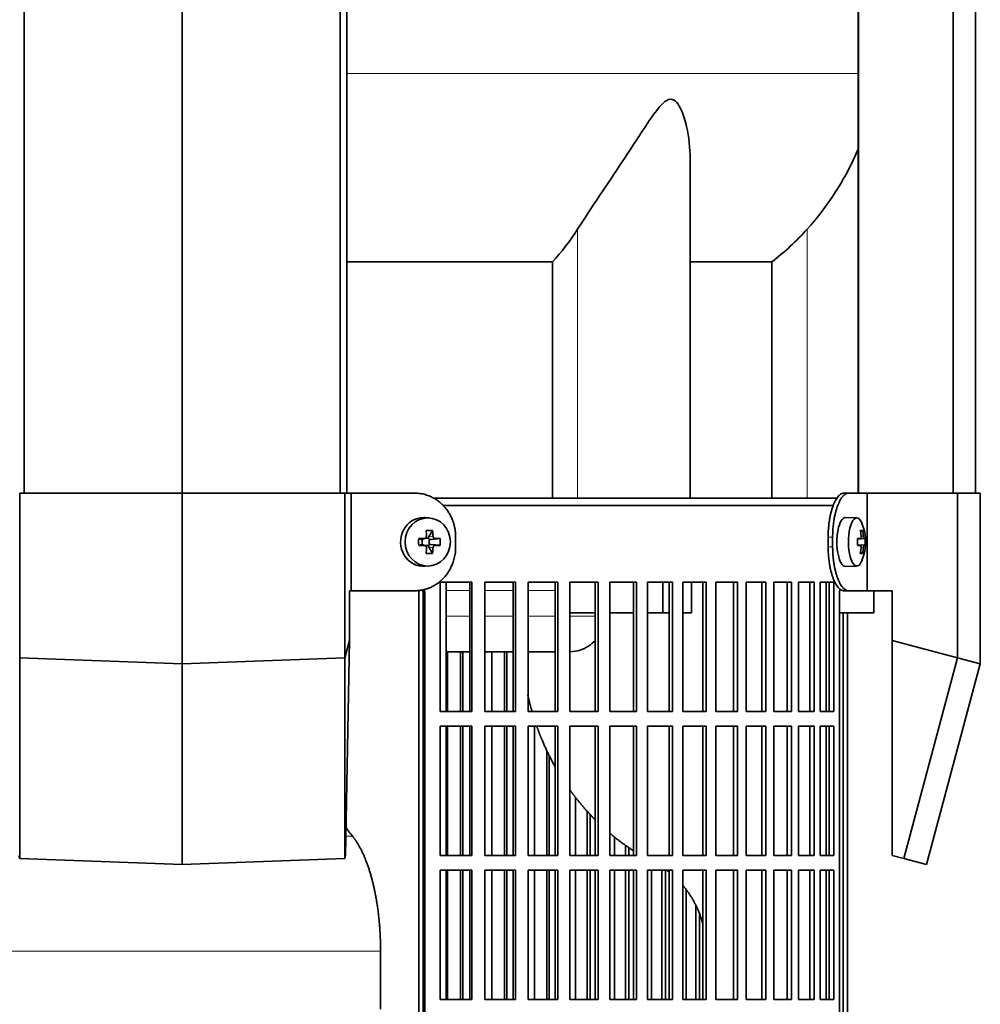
# Model space of a CAD drawing. Header units: millimetres. Extents: x 451 to 1335, y -1116 to 1317.
# Tile 15 of 28: x 568 to 764, y 185 to 386. Entities that reach past the tile are written whole.
import ezdxf

# ---------------------------------------------------------------- set-up
doc = ezdxf.new("R2010")
doc.units = ezdxf.units.MM
for name, color, linetype in [('LOW_334-1', 7, 'Continuous'), ('M5X8_UNI7687', 7, 'Continuous'), ('VSI344-454_FILTR', 7, 'Continuous'), ('VSI344-454_SUPPO', 7, 'Continuous'), ('VSI344-454_TERMI', 7, 'Continuous'), ('VSI344_DIFFUSORE', 7, 'Continuous')]:
    doc.layers.add(name, color=color, linetype=linetype)

# ---------------------------------------------------------------- blocks, each defined once
blk = doc.blocks.new('SE')
at = {"layer": 'LOW_334-1', "color": 7, "linetype": 'Continuous', "lineweight": 35}
for p, q in [((568.57, 289.25), (568.57, 531.25)), ((600.92, 289.25), (600.92, 531.25)), ((633.27, 289.25), (633.27, 531.25)), ((634.63, 531.25), (634.63, 289.25)), ((739.43, 531.25), (739.43, 289.25)), ((758.81, 289.25), (758.81, 531.25)), ((763.36, 289.25), (763.36, 531.25)), ((739.36, 484.75), (739.36, 289.25))]:
    blk.add_line(p, q, dxfattribs=at)
at = {"layer": 'M5X8_UNI7687', "color": 7, "linetype": 'Continuous', "lineweight": 35}
for p, q in [((651.55, 284.16), (650.7, 284.23)), ((739.07, 284.18), (736.73, 284.25)), ((652.19, 281.58), (651.43, 280.28)), ((740.23, 281.58), (739.82, 281.28)), ((649.35, 279.94), (649.95, 279.78)), ((649.35, 278.56), (649.95, 278.71)), ((650.03, 279.78), (650.62, 279.98)), ((650.62, 278.51), (650.03, 278.71)), ((650.08, 278.69), (650.08, 279.8)), ((650.67, 280), (651.32, 280)), ((651.32, 278.5), (650.7, 278.5)), ((651.49, 279.81), (651.49, 278.68)), ((653.74, 279.94), (651.89, 279.78)), ((653.74, 278.56), (651.89, 278.71)), ((739.2, 279.9), (739.78, 279.96)), ((740.79, 279.94), (739.2, 279.82)), ((740.79, 278.56), (739.2, 278.67)), ((739.78, 278.54), (739.2, 278.59)), ((652.19, 276.91), (651.43, 278.22)), ((740.23, 276.91), (739.82, 277.22)), ((650.7, 274.26), (651.55, 274.33)), ((736.73, 274.25), (739.07, 274.32))]:
    blk.add_line(p, q, dxfattribs=at)
at = {"layer": 'M5X8_UNI7687', "color": 4, "linetype": 'Continuous', "lineweight": 9}
for p, q in [((651.43, 280.28), (652.28, 280.46)), ((739.94, 280.41), (740.43, 280.46)), ((649.95, 279.78), (650.48, 279.96)), ((650.48, 278.54), (649.95, 278.71)), ((652.75, 279.96), (651.89, 279.78)), ((651.89, 278.71), (652.75, 278.54)), ((740.6, 279.96), (739.2, 279.83)), ((739.2, 279.9), (739.77, 279.96)), ((739.2, 278.66), (740.6, 278.54)), ((739.77, 278.54), (739.2, 278.59)), ((652.28, 278.04), (651.43, 278.22)), ((740.43, 278.04), (739.94, 278.08))]:
    blk.add_line(p, q, dxfattribs=at)
at = {"layer": 'M5X8_UNI7687', "color": 7, "linetype": 'Continuous', "lineweight": 35}
for centre, radius, start, end in [((730.88, 279.25), 10, 337.7946, 22.2054), ((683.3, 279.25), 33.96, 178.8317, 181.1683), ((642.57, 279.25), 11.19, 356.4519, 3.5481), ((731.2, 279.25), 9.62, 355.8727, 4.1273)]:
    blk.add_arc(centre, radius, start, end, dxfattribs=at)
for centre, major_axis, ratio, start_param, end_param in [((650.34, 279.25), (0, 5), 0.939693, 0, 3.218028), ((650.34, 279.25), (0, 5), 0.939693, 6.20675, 6.283185), ((736.71, 279.25), (0, 5), 0.34202, 0, 3.151709), ((739.06, 279.25), (0, 4.93), 0.34202, 0, 3.839001), ((739.06, 279.25), (0, 4.93), 0.34202, 5.585777, 6.283185), ((648.98, 276.18), (8.99, 2.22), 0.549436, 1.074217, 1.223909), ((648.37, 279.25), (0, 10), 0.258819, -1.449667, -1.335108), ((648.08, 279.25), (0, 10), 0.422618, -1.449667, -1.335108), ((732.96, 276.18), (7.67, 5.19), 0.199978, 0.212267, 0.361959), ((730.95, 279.25), (0, 10), 0.906308, 4.833518, 4.948078), ((730.84, 279.25), (0, 10), 0.965926, 4.833518, 4.948078), ((648.23, 279.09), (9.99, 0.3), 0.0819, 1.341632, 1.456192), ((648.23, 279.4), (9.99, -0.3), 0.0819, -1.456192, -1.341632), ((649.95, 280.28), (-0.052, 0.506), 0.51441, 2.951492, 3.25726), ((649.95, 278.21), (-0.052, -0.506), 0.51441, 3.025925, 3.331693), ((651.9, 280.28), (-0.521, -0.505), 0.511875, 5.205293, 5.723494), ((651.73, 280.25), (-0.03, -0.501), 0.939258, 5.295226, 5.822024), ((651.73, 278.25), (-0.03, 0.501), 0.939258, 0.461161, 0.987959), ((651.9, 278.21), (-0.521, 0.505), 0.511875, 0.559691, 1.077892), ((651.9, 280.28), (-0.805, -0.118), 0.613124, 0.95556, 1.473761), ((651.9, 278.21), (-0.805, 0.118), 0.613124, 4.809424, 5.327625), ((648.23, 279.09), (9.99, 0.3), 0.0819, 0.984815, 1.099374), ((648.23, 279.4), (9.99, -0.3), 0.0819, -1.099374, -0.984815), ((730.89, 279.09), (9.97, 0.82), 0.029809, 0.468971, 0.583531), ((734.01, 279.25), (0, -9.26), 0.562348, 1.49595, 1.645642), ((730.89, 279.4), (9.97, -0.82), 0.029809, -0.583531, -0.468971), ((730.89, 279.09), (9.97, 0.82), 0.029809, 0.112154, 0.226713), ((730.89, 279.4), (9.97, -0.82), 0.029809, -0.226713, -0.112154), ((648.37, 279.25), (0, -10), 0.258819, 1.335108, 1.449667), ((648.98, 282.31), (8.99, -2.22), 0.549436, -1.223909, -1.074217), ((648.08, 279.25), (0, -10), 0.422618, 1.335108, 1.449667), ((730.95, 279.25), (0, -10), 0.906308, 1.335108, 1.449667), ((732.96, 282.31), (7.67, -5.19), 0.199978, -0.361959, -0.212267), ((730.84, 279.25), (0, -10), 0.965926, 1.335108, 1.449667)]:
    blk.add_ellipse(centre, major_axis=major_axis, ratio=ratio, start_param=start_param, end_param=end_param, dxfattribs=at)
blk.add_ellipse((651.2, 279.25), major_axis=(0, 4.93), ratio=0.939693, dxfattribs=at)
for points in [[(650.48, 279.96), (650.49, 279.96), (650.53, 279.96), (650.57, 279.97), (650.62, 279.98), (650.66, 280), (650.7, 280.02), (650.74, 280.04), (650.78, 280.07), (650.81, 280.11), (650.84, 280.14), (650.87, 280.18), (650.9, 280.22), (650.91, 280.27), (650.93, 280.31), (650.94, 280.36), (650.94, 280.4), (650.94, 280.44), (650.94, 280.46)], [(652.28, 280.46), (652.28, 280.44), (652.28, 280.4), (652.29, 280.36), (652.3, 280.31), (652.32, 280.27), (652.34, 280.22), (652.36, 280.18), (652.39, 280.14), (652.42, 280.11), (652.46, 280.07), (652.5, 280.04), (652.54, 280.02), (652.57, 280), (652.61, 279.98), (652.66, 279.97), (652.7, 279.96), (652.73, 279.96), (652.75, 279.96)], [(739.77, 279.96), (739.78, 279.96), (739.8, 279.96), (739.82, 279.97), (739.84, 279.98), (739.85, 280), (739.87, 280.02), (739.89, 280.04), (739.9, 280.07), (739.92, 280.11), (739.93, 280.14), (739.94, 280.18), (739.94, 280.22), (739.95, 280.27), (739.95, 280.31), (739.95, 280.36), (739.95, 280.4), (739.95, 280.44), (739.94, 280.46)], [(740.43, 280.46), (740.43, 280.44), (740.44, 280.4), (740.44, 280.36), (740.45, 280.31), (740.46, 280.27), (740.47, 280.22), (740.48, 280.18), (740.49, 280.14), (740.5, 280.11), (740.52, 280.07), (740.53, 280.04), (740.54, 280.02), (740.55, 280), (740.56, 279.98), (740.58, 279.97), (740.59, 279.96), (740.6, 279.96), (740.6, 279.96)], [(650.94, 278.04), (650.94, 278.06), (650.94, 278.09), (650.94, 278.14), (650.93, 278.18), (650.91, 278.23), (650.9, 278.27), (650.87, 278.31), (650.84, 278.35), (650.81, 278.39), (650.78, 278.42), (650.74, 278.45), (650.7, 278.48), (650.66, 278.5), (650.62, 278.52), (650.57, 278.53), (650.53, 278.54), (650.49, 278.54), (650.48, 278.54)], [(652.75, 278.54), (652.73, 278.54), (652.7, 278.54), (652.66, 278.53), (652.61, 278.52), (652.57, 278.5), (652.54, 278.48), (652.5, 278.45), (652.46, 278.42), (652.42, 278.39), (652.39, 278.35), (652.36, 278.31), (652.34, 278.27), (652.32, 278.23), (652.3, 278.18), (652.29, 278.14), (652.28, 278.09), (652.28, 278.06), (652.28, 278.04)], [(739.94, 278.04), (739.95, 278.06), (739.95, 278.09), (739.95, 278.14), (739.95, 278.18), (739.95, 278.23), (739.94, 278.27), (739.94, 278.31), (739.93, 278.35), (739.92, 278.39), (739.9, 278.42), (739.89, 278.45), (739.87, 278.48), (739.85, 278.5), (739.84, 278.52), (739.82, 278.53), (739.8, 278.54), (739.78, 278.54), (739.77, 278.54)], [(740.6, 278.54), (740.6, 278.54), (740.59, 278.54), (740.58, 278.53), (740.56, 278.52), (740.55, 278.5), (740.54, 278.48), (740.53, 278.45), (740.52, 278.42), (740.5, 278.39), (740.49, 278.35), (740.48, 278.31), (740.47, 278.27), (740.46, 278.23), (740.45, 278.18), (740.44, 278.14), (740.44, 278.09), (740.43, 278.06), (740.43, 278.04)]]:
    blk.add_open_spline(points, degree=3, dxfattribs=at)
at = {"layer": 'VSI344-454_FILTR', "color": 7, "linetype": 'Continuous', "lineweight": 35}
for p, q in [((654.35, 286.75), (734.32, 286.75)), ((653.74, 244.5), (653.74, 271)), ((653.74, 271), (660.21, 271)), ((659.82, 244.5), (659.82, 271)), ((660.21, 244.5), (660.21, 271)), ((662.92, 244.5), (662.92, 271)), ((662.92, 271), (669.18, 271)), ((668.73, 244.5), (668.73, 271)), ((669.18, 244.5), (669.18, 271)), ((671.79, 244.5), (671.79, 271)), ((671.79, 271), (677.82, 271)), ((677.31, 244.5), (677.31, 271)), ((677.82, 244.5), (677.82, 271)), ((680.33, 244.5), (680.33, 271)), ((680.33, 271), (686.09, 271)), ((685.51, 244.5), (685.51, 271)), ((686.09, 244.5), (686.09, 271)), ((688.47, 244.5), (688.47, 271)), ((688.47, 271), (693.94, 271)), ((693.31, 244.5), (693.31, 271)), ((693.94, 244.5), (693.94, 271)), ((696.19, 244.5), (696.19, 271)), ((696.19, 271), (701.33, 271)), ((700.65, 244.5), (700.65, 271)), ((701.33, 244.5), (701.33, 271)), ((703.44, 271), (708.24, 271)), ((703.44, 244.5), (703.44, 271)), ((707.51, 244.5), (707.51, 271)), ((708.24, 244.5), (708.24, 271)), ((710.2, 271), (714.62, 271)), ((710.2, 244.5), (710.2, 271)), ((713.85, 244.5), (713.85, 271)), ((714.62, 244.5), (714.62, 271)), ((716.42, 271), (720.45, 271)), ((716.42, 244.5), (716.42, 271)), ((719.63, 244.5), (719.63, 271)), ((720.45, 244.5), (720.45, 271)), ((722.08, 271), (725.7, 271)), ((722.08, 244.5), (722.08, 271)), ((724.84, 244.5), (724.84, 271)), ((725.7, 244.5), (725.7, 271)), ((727.15, 271), (730.34, 271)), ((727.15, 244.5), (727.15, 271)), ((729.45, 244.5), (729.45, 271)), ((730.34, 244.5), (730.34, 271)), ((731.6, 271), (734.35, 271)), ((731.6, 244.5), (731.6, 271)), ((733.43, 244.5), (733.43, 271)), ((734.35, 244.5), (734.35, 271)), ((650.24, -4.25), (650.24, 268.75)), ((650.59, -4.25), (650.59, 268.75)), ((735.55, -4.25), (735.55, 268.75)), ((736.25, -4.25), (736.25, 264.75)), ((737.2, -4.25), (737.2, 264.75)), ((655.26, 244.5), (655.26, 256.75)), ((657.94, 244.5), (657.94, 256.75)), ((658.36, 244.5), (658.36, 256.75)), ((664.32, 244.5), (664.32, 256.75)), ((666.91, 244.5), (666.91, 256.75)), ((667.4, 244.5), (667.4, 256.75)), ((653.74, 244.5), (660.21, 244.5)), ((662.92, 244.5), (669.18, 244.5)), ((671.79, 244.5), (677.82, 244.5)), ((680.33, 244.5), (686.09, 244.5)), ((688.47, 244.5), (693.94, 244.5)), ((696.19, 244.5), (701.33, 244.5)), ((703.44, 244.5), (708.24, 244.5)), ((710.2, 244.5), (714.62, 244.5)), ((716.42, 244.5), (720.45, 244.5)), ((722.08, 244.5), (725.7, 244.5)), ((727.15, 244.5), (730.34, 244.5)), ((731.6, 244.5), (734.35, 244.5)), ((653.74, 215), (653.74, 241.5)), ((653.74, 241.5), (660.21, 241.5)), ((655.26, 215), (655.26, 241.5)), ((657.94, 215), (657.94, 241.5)), ((658.36, 215), (658.36, 241.5)), ((659.82, 215), (659.82, 241.5)), ((660.21, 215), (660.21, 241.5)), ((662.92, 215), (662.92, 241.5)), ((662.92, 241.5), (669.18, 241.5)), ((664.32, 215), (664.32, 241.5)), ((666.91, 215), (666.91, 241.5)), ((667.4, 215), (667.4, 241.5)), ((668.73, 215), (668.73, 241.5)), ((669.18, 215), (669.18, 241.5)), ((671.79, 215), (671.79, 241.5)), ((671.79, 241.5), (677.82, 241.5)), ((673.06, 215), (673.06, 241.5)), ((677.31, 215), (677.31, 241.5)), ((677.82, 215), (677.82, 241.5)), ((680.33, 215), (680.33, 241.5)), ((680.33, 241.5), (686.09, 241.5)), ((685.51, 215), (685.51, 241.5)), ((686.09, 215), (686.09, 241.5)), ((688.47, 215), (688.47, 241.5)), ((688.47, 241.5), (693.94, 241.5)), ((693.31, 215), (693.31, 241.5)), ((693.94, 215), (693.94, 241.5)), ((696.19, 215), (696.19, 241.5)), ((696.19, 241.5), (701.33, 241.5)), ((700.65, 215), (700.65, 241.5)), ((701.33, 215), (701.33, 241.5)), ((703.44, 241.5), (708.24, 241.5)), ((703.44, 215), (703.44, 241.5)), ((707.51, 215), (707.51, 241.5)), ((708.24, 215), (708.24, 241.5)), ((710.2, 241.5), (714.62, 241.5)), ((710.2, 215), (710.2, 241.5)), ((713.85, 215), (713.85, 241.5)), ((714.62, 215), (714.62, 241.5)), ((716.42, 241.5), (720.45, 241.5)), ((716.42, 215), (716.42, 241.5)), ((719.63, 215), (719.63, 241.5)), ((720.45, 215), (720.45, 241.5)), ((722.08, 241.5), (725.7, 241.5)), ((722.08, 215), (722.08, 241.5)), ((724.84, 215), (724.84, 241.5)), ((725.7, 215), (725.7, 241.5)), ((727.15, 241.5), (730.34, 241.5)), ((727.15, 215), (727.15, 241.5)), ((729.45, 215), (729.45, 241.5)), ((730.34, 215), (730.34, 241.5)), ((731.6, 241.5), (734.35, 241.5)), ((731.6, 215), (731.6, 241.5)), ((733.43, 215), (733.43, 241.5)), ((734.35, 215), (734.35, 241.5)), ((675.56, 215), (675.56, 236.56)), ((676.1, 215), (676.1, 235.46)), ((681.46, 215), (681.46, 226.95)), ((683.85, 215), (683.85, 224.11)), ((684.45, 215), (684.45, 223.48)), ((689.46, 215), (689.46, 218.8)), ((691.73, 215), (691.73, 217.07)), ((692.38, 215), (692.38, 216.63)), ((653.74, 215), (660.21, 215)), ((662.92, 215), (669.18, 215)), ((671.79, 215), (677.82, 215)), ((680.33, 215), (686.09, 215)), ((688.47, 215), (693.94, 215)), ((696.19, 215), (701.33, 215)), ((703.44, 215), (708.24, 215)), ((710.2, 215), (714.62, 215)), ((716.42, 215), (720.45, 215)), ((722.08, 215), (725.7, 215)), ((727.15, 215), (730.34, 215)), ((731.6, 215), (734.35, 215)), ((653.74, 185.5), (653.74, 212)), ((653.74, 212), (660.21, 212)), ((655.26, 185.5), (655.26, 212)), ((657.94, 185.5), (657.94, 212)), ((658.36, 185.5), (658.36, 212)), ((659.82, 185.5), (659.82, 212)), ((660.21, 185.5), (660.21, 212)), ((662.92, 185.5), (662.92, 212)), ((662.92, 212), (669.18, 212)), ((664.32, 185.5), (664.32, 212)), ((666.91, 185.5), (666.91, 212)), ((667.4, 185.5), (667.4, 212)), ((668.73, 185.5), (668.73, 212)), ((669.18, 185.5), (669.18, 212)), ((671.79, 185.5), (671.79, 212)), ((671.79, 212), (677.82, 212)), ((673.06, 185.5), (673.06, 212)), ((675.56, 185.5), (675.56, 212)), ((676.1, 185.5), (676.1, 212)), ((677.31, 185.5), (677.31, 212)), ((677.82, 185.5), (677.82, 212)), ((680.33, 185.5), (680.33, 212)), ((680.33, 212), (686.09, 212)), ((681.46, 185.5), (681.46, 212)), ((683.85, 185.5), (683.85, 212)), ((684.45, 185.5), (684.45, 212)), ((685.51, 185.5), (685.51, 212)), ((686.09, 185.5), (686.09, 212)), ((688.47, 185.5), (688.47, 212)), ((688.47, 212), (693.94, 212)), ((689.46, 185.5), (689.46, 212)), ((691.73, 185.5), (691.73, 212)), ((692.38, 185.5), (692.38, 212)), ((693.31, 185.5), (693.31, 212)), ((693.94, 185.5), (693.94, 212)), ((696.19, 185.5), (696.19, 212)), ((696.19, 212), (701.33, 212)), ((697.04, 185.5), (697.04, 212)), ((699.17, 185.5), (699.17, 212)), ((699.87, 185.5), (699.87, 212)), ((700.65, 185.5), (700.65, 212)), ((701.33, 185.5), (701.33, 212)), ((703.44, 212), (708.24, 212)), ((703.44, 185.5), (703.44, 212)), ((707.51, 185.5), (707.51, 212)), ((708.24, 185.5), (708.24, 212)), ((710.2, 212), (714.62, 212)), ((710.2, 185.5), (710.2, 212)), ((713.85, 185.5), (713.85, 212)), ((714.62, 185.5), (714.62, 212)), ((716.42, 212), (720.45, 212)), ((716.42, 185.5), (716.42, 212)), ((719.63, 185.5), (719.63, 212)), ((720.45, 185.5), (720.45, 212)), ((722.08, 212), (725.7, 212)), ((722.08, 185.5), (722.08, 212)), ((724.84, 185.5), (724.84, 212)), ((725.7, 185.5), (725.7, 212)), ((727.15, 212), (730.34, 212)), ((727.15, 185.5), (727.15, 212)), ((729.45, 185.5), (729.45, 212)), ((730.34, 185.5), (730.34, 212)), ((731.6, 212), (734.35, 212)), ((731.6, 185.5), (731.6, 212)), ((733.43, 185.5), (733.43, 212)), ((734.35, 185.5), (734.35, 212)), ((704.14, 185.5), (704.14, 207.97)), ((706.13, 185.5), (706.13, 204.67)), ((706.88, 185.5), (706.88, 202.92)), ((653.74, 185.5), (660.21, 185.5)), ((662.92, 185.5), (669.18, 185.5)), ((671.79, 185.5), (677.82, 185.5)), ((680.33, 185.5), (686.09, 185.5)), ((688.47, 185.5), (693.94, 185.5)), ((696.19, 185.5), (701.33, 185.5)), ((703.44, 185.5), (708.24, 185.5)), ((710.2, 185.5), (714.62, 185.5)), ((716.42, 185.5), (720.45, 185.5)), ((722.08, 185.5), (725.7, 185.5)), ((727.15, 185.5), (730.34, 185.5)), ((731.6, 185.5), (734.35, 185.5))]:
    blk.add_line(p, q, dxfattribs=at)
at = {"layer": 'VSI344-454_FILTR', "color": 4, "linetype": 'Continuous', "lineweight": 9}
blk.add_line((650.24, 268.75), (650.59, 268.75), dxfattribs=at)
at = {"layer": 'VSI344-454_FILTR', "color": 7, "linetype": 'Continuous', "lineweight": 35}
for points, knots in [([(650.24, 268.75), (650.24, 268.8), (650.24, 268.92), (650.23, 269.09), (650.21, 269.25), (650.19, 269.36), (650.17, 269.42), (650.17, 269.43)], [0, 0, 0, 0, 0.0360479, 0.0717931, 0.107348, 0.1428269, 0.1454204, 0.1454204, 0.1454204, 0.1454204]), ([(650.5, 269.52), (650.51, 269.46), (650.55, 269.3), (650.58, 269.04), (650.59, 268.85), (650.59, 268.75)], [0.8337513, 0.8337513, 0.8337513, 0.8337513, 0.8748924, 0.9371046, 1, 1, 1, 1]), ([(735.55, 268.75), (735.55, 268.8), (735.55, 268.92), (735.56, 269.09), (735.57, 269.25), (735.58, 269.42), (735.59, 269.54), (735.6, 269.62), (735.6, 269.64)], [0, 0, 0, 0, 0.036048, 0.0717931, 0.107348, 0.1428269, 0.1783448, 0.191804, 0.191804, 0.191804, 0.191804])]:
    blk.add_open_spline(points, degree=3, knots=knots, dxfattribs=at)
at = {"layer": 'VSI344-454_SUPPO', "color": 7, "linetype": 'Continuous', "lineweight": 35}
for p, q in [((652.33, 288.25), (735.19, 288.25)), ((654.99, 244.5), (654.99, 271)), ((699.38, 264.75), (699.38, 271)), ((705.24, 264.75), (705.24, 271)), ((732.77, 244.5), (732.77, 271)), ((649.39, -8.75), (649.39, 269.34)), ((742.57, 264.75), (742.57, 269.25)), ((680.33, 264.75), (685.51, 264.75)), ((688.47, 264.75), (693.31, 264.75)), ((696.19, 264.75), (699.38, 264.75)), ((699.38, 264.75), (700.65, 264.75)), ((703.44, 264.75), (705.24, 264.75)), ((735.55, 264.75), (742.57, 264.75)), ((654.99, 256.75), (659.82, 256.75)), ((662.92, 256.75), (668.73, 256.75)), ((671.79, 256.75), (677.31, 256.75)), ((654.99, 215), (654.99, 241.5)), ((732.77, 215), (732.77, 241.5)), ((654.99, 185.5), (654.99, 212)), ((732.77, 185.5), (732.77, 212)), ((641.54, 183.55), (641.54, 195.4))]:
    blk.add_line(p, q, dxfattribs=at)
at = {"layer": 'VSI344-454_SUPPO', "color": 4, "linetype": 'Continuous', "lineweight": 9}
for p, q in [((659.82, 269.27), (654.99, 269.27)), ((668.73, 269.27), (662.92, 269.27)), ((677.31, 269.27), (671.79, 269.27)), ((654.99, 264.05), (659.82, 264.05)), ((662.92, 264.05), (668.73, 264.05)), ((671.79, 264.05), (677.31, 264.05)), ((680.33, 264.05), (685.51, 264.05)), ((634.45, 218.96), (635.78, 218.96)), ((560.31, 195.4), (641.54, 195.4))]:
    blk.add_line(p, q, dxfattribs=at)
at = {"layer": 'VSI344-454_SUPPO', "color": 7, "linetype": 'Continuous', "lineweight": 35}
for points, degree, knots in [([(680.33, 256.75), (681.04, 256.76), (682.38, 256.97), (684.17, 257.84), (685.14, 258.69), (685.57, 259.16), (685.57, 259.16)], 3, [0.4352553, 0.4352553, 0.4352553, 0.4352553, 0.5449277, 0.642686, 0.7370741, 0.7373664, 0.7373664, 0.7373664, 0.7373664]), ([(671.69, 247.91), (671.96, 246.69), (672.28, 245.48), (672.42, 244.98), (672.57, 244.48)], 2, [0.20675507, 0.20675507, 0.20675507, 0.25, 0.25, 0.26810481, 0.26810481, 0.26810481]), ([(673.54, 241.45), (674.03, 240.06), (674.6, 238.7), (675.78, 235.9), (677.26, 233.26)], 2, [0.3234843, 0.3234843, 0.3234843, 0.375, 0.375, 0.4813972, 0.4813972, 0.4813972]), ([(680.24, 228.56), (680.97, 227.53), (681.76, 226.54), (683.5, 224.34), (685.46, 222.37)], 2, [0.5799497, 0.5799497, 0.5799497, 0.625, 0.625, 0.7249322, 0.7249322, 0.7249322]), ([(635.78, 218.96), (635.57, 219.23), (635.12, 219.79), (634.69, 220.41), (634.47, 220.74)], 3, [0, 0, 0, 0, 0.03696213, 0.07547763, 0.07547763, 0.07547763, 0.07547763]), ([(635.78, 218.96), (637.07, 217.4), (638.14, 214.95), (639.21, 212.5), (639.98, 209.37), (640.74, 206.23), (641.14, 202.66), (641.54, 199.09), (641.54, 195.4)], 2, [0, 0, 0, 0.25, 0.25, 0.5, 0.5, 0.75, 0.75, 1, 1, 1]), ([(703.46, 208.86), (704.54, 207.59), (705.39, 206.15), (706.76, 203.82), (707.51, 201.1)], 2, [0.3484225, 0.3484225, 0.3484225, 0.5, 0.5, 0.7446046, 0.7446046, 0.7446046])]:
    blk.add_open_spline(points, degree=degree, knots=knots, dxfattribs=at)
for points in [[(688.4, 219.65), (690.73, 217.67), (693.26, 216.03)], [(700.09, 212.01), (700.39, 211.8), (700.67, 211.57)]]:
    blk.add_open_spline(points, degree=2, dxfattribs=at)
at = {"layer": 'VSI344-454_TERMI', "color": 7, "linetype": 'Continuous', "lineweight": 35}
for p, q in [((567.63, 289.25), (600.92, 289.25)), ((567.63, 255.5), (567.63, 289.25)), ((600.92, 289.25), (634.21, 289.25)), ((600.92, 254.25), (600.92, 289.25)), ((634.21, 289.25), (635.51, 289.25)), ((634.21, 255.5), (634.21, 289.25)), ((648.52, 289.25), (635.51, 289.25)), ((635.51, 289.25), (635.51, 269.25)), ((736.44, 289.25), (737.36, 289.25)), ((737.36, 289.25), (741.22, 289.25)), ((741.22, 289.25), (759.69, 289.25)), ((741.22, 269.25), (741.22, 289.25)), ((759.69, 289.25), (764.37, 289.25)), ((759.69, 255.5), (759.69, 289.25)), ((764.37, 254.25), (764.37, 289.25)), ((656.92, 280.25), (656.92, 278.25)), ((733.21, 280.25), (733.21, 278.25)), ((734.13, 280.25), (734.13, 278.25)), ((635.15, 259.08), (635.15, 269.25)), ((635.51, 269.25), (635.15, 269.25)), ((648.52, 269.25), (635.51, 269.25)), ((737.36, 269.25), (736.44, 269.25)), ((737.36, 269.25), (741.22, 269.25)), ((741.22, 269.25), (746.35, 269.25)), ((746.35, 259.08), (746.35, 269.25)), ((634.21, 255.5), (635.15, 259.08)), ((634.38, 215.04), (635.15, 259.08)), ((746.35, 259.08), (759.69, 255.5)), ((746.35, 215.04), (746.35, 259.08)), ((567.63, 255.5), (600.92, 254.25)), ((567.63, 255.5), (567.63, 214.41)), ((600.92, 254.25), (634.21, 255.5)), ((600.92, 254.25), (600.92, 213.16)), ((634.21, 255.5), (634.21, 214.41)), ((759.69, 255.5), (748.68, 214.41)), ((764.37, 254.25), (753.36, 213.16)), ((759.69, 255.5), (764.37, 254.25)), ((567.63, 214.41), (567.47, 215.04)), ((600.92, 213.16), (567.63, 214.41)), ((634.21, 214.41), (600.92, 213.16)), ((634.38, 215.04), (634.21, 214.41)), ((748.68, 214.41), (746.35, 215.04)), ((753.36, 213.16), (748.68, 214.41))]:
    blk.add_line(p, q, dxfattribs=at)
at = {"layer": 'VSI344-454_TERMI', "color": 4, "linetype": 'Continuous', "lineweight": 9}
for p, q in [((733.21, 280.25), (734.13, 280.25)), ((734.13, 278.25), (733.21, 278.25))]:
    blk.add_line(p, q, dxfattribs=at)
at = {"layer": 'VSI344-454_TERMI', "color": 7, "linetype": 'Continuous', "lineweight": 35}
for points, knots in [([(656.92, 280.25), (656.92, 280.35), (656.92, 280.54), (656.91, 280.84), (656.88, 281.13), (656.85, 281.43), (656.81, 281.72), (656.77, 282), (656.71, 282.29), (656.64, 282.58), (656.57, 282.86), (656.48, 283.14), (656.39, 283.42), (656.22, 283.88), (655.95, 284.5), (655.53, 285.25), (655.04, 285.97), (654.49, 286.62), (653.88, 287.22), (653.22, 287.75), (652.51, 288.2), (651.85, 288.54), (651.24, 288.78), (650.71, 288.95), (650.17, 289.08), (649.63, 289.18), (649.08, 289.24), (648.7, 289.24), (648.52, 289.25)], [0, 0, 0, 0, 0.020995, 0.041891, 0.062709, 0.083472, 0.104202, 0.124923, 0.145657, 0.166425, 0.187252, 0.208159, 0.229169, 0.250303, 0.312364, 0.374597, 0.437423, 0.499974, 0.562512, 0.625346, 0.687554, 0.749624, 0.791753, 0.833484, 0.874994, 0.916463, 0.958072, 1, 1, 1, 1]), ([(733.21, 280.25), (733.21, 280.35), (733.21, 280.54), (733.22, 280.84), (733.22, 281.13), (733.24, 281.43), (733.25, 281.72), (733.27, 282), (733.3, 282.29), (733.33, 282.58), (733.36, 282.86), (733.39, 283.14), (733.43, 283.42), (733.5, 283.88), (733.61, 284.5), (733.78, 285.25), (733.98, 285.97), (734.2, 286.62), (734.45, 287.22), (734.71, 287.75), (734.98, 288.2), (735.23, 288.54), (735.46, 288.78), (735.65, 288.95), (735.85, 289.08), (736.04, 289.18), (736.24, 289.24), (736.37, 289.24), (736.44, 289.25)], [0, 0, 0, 0, 0.020995, 0.041891, 0.062709, 0.083472, 0.104202, 0.124923, 0.145657, 0.166426, 0.187253, 0.20816, 0.229169, 0.250303, 0.312364, 0.374597, 0.437423, 0.499973, 0.562511, 0.625344, 0.687552, 0.749622, 0.791751, 0.833482, 0.874992, 0.916462, 0.958072, 1, 1, 1, 1]), ([(737.36, 289.25), (737.33, 289.25), (737.26, 289.25), (737.16, 289.23), (737.07, 289.21), (736.97, 289.17), (736.87, 289.13), (736.77, 289.08), (736.67, 289.02), (736.57, 288.94), (736.48, 288.86), (736.38, 288.77), (736.28, 288.67), (736.12, 288.49), (735.9, 288.2), (735.63, 287.75), (735.37, 287.22), (735.13, 286.62), (734.9, 285.97), (734.71, 285.25), (734.53, 284.5), (734.41, 283.79), (734.31, 283.14), (734.25, 282.58), (734.19, 282), (734.16, 281.43), (734.13, 280.84), (734.13, 280.45), (734.13, 280.25)], [0, 0, 0, 0, 0.021016, 0.041931, 0.062766, 0.083544, 0.104287, 0.125018, 0.14576, 0.166534, 0.187364, 0.208272, 0.22928, 0.250409, 0.312471, 0.374687, 0.437512, 0.500059, 0.562597, 0.625436, 0.687652, 0.74973, 0.791863, 0.833589, 0.875085, 0.916531, 0.95811, 1, 1, 1, 1]), ([(648.52, 269.25), (648.61, 269.25), (648.8, 269.25), (649.08, 269.27), (649.35, 269.29), (649.63, 269.32), (649.9, 269.37), (650.17, 269.42), (650.44, 269.48), (650.71, 269.55), (650.98, 269.63), (651.24, 269.72), (651.5, 269.82), (651.93, 270), (652.51, 270.3), (653.22, 270.75), (653.88, 271.28), (654.49, 271.87), (655.04, 272.53), (655.53, 273.24), (655.95, 274), (656.26, 274.71), (656.49, 275.35), (656.65, 275.92), (656.77, 276.49), (656.86, 277.07), (656.91, 277.66), (656.92, 278.05), (656.92, 278.25)], [0, 0, 0, 0, 0.021016, 0.041931, 0.062766, 0.083544, 0.104287, 0.125018, 0.14576, 0.166534, 0.187364, 0.208272, 0.22928, 0.250409, 0.312471, 0.374687, 0.437512, 0.500059, 0.562597, 0.625436, 0.687652, 0.74973, 0.791863, 0.833589, 0.875085, 0.916531, 0.95811, 1, 1, 1, 1]), ([(736.44, 269.25), (736.4, 269.25), (736.34, 269.25), (736.24, 269.27), (736.14, 269.29), (736.04, 269.32), (735.95, 269.37), (735.85, 269.42), (735.75, 269.48), (735.65, 269.55), (735.55, 269.63), (735.46, 269.72), (735.36, 269.82), (735.2, 270), (734.98, 270.3), (734.71, 270.75), (734.45, 271.28), (734.2, 271.87), (733.98, 272.53), (733.78, 273.24), (733.61, 274), (733.48, 274.71), (733.39, 275.35), (733.32, 275.92), (733.27, 276.49), (733.24, 277.07), (733.21, 277.66), (733.21, 278.05), (733.21, 278.25)], [0, 0, 0, 0, 0.021016, 0.041931, 0.062767, 0.083545, 0.104289, 0.12502, 0.145761, 0.166536, 0.187366, 0.208274, 0.229282, 0.250411, 0.312473, 0.374689, 0.437513, 0.50006, 0.562597, 0.625436, 0.687652, 0.74973, 0.791863, 0.833589, 0.875085, 0.916531, 0.95811, 1, 1, 1, 1]), ([(734.13, 278.25), (734.13, 278.15), (734.13, 277.95), (734.14, 277.66), (734.15, 277.36), (734.16, 277.07), (734.18, 276.78), (734.2, 276.49), (734.22, 276.21), (734.25, 275.92), (734.28, 275.64), (734.31, 275.36), (734.35, 275.08), (734.42, 274.62), (734.53, 274), (734.71, 273.24), (734.9, 272.53), (735.13, 271.87), (735.37, 271.28), (735.63, 270.75), (735.9, 270.3), (736.15, 269.96), (736.38, 269.72), (736.57, 269.55), (736.77, 269.41), (736.97, 269.32), (737.16, 269.26), (737.29, 269.25), (737.36, 269.25)], [0, 0, 0, 0, 0.020995, 0.041891, 0.062709, 0.083472, 0.104202, 0.124923, 0.145657, 0.166425, 0.187252, 0.208159, 0.229169, 0.250303, 0.312364, 0.374597, 0.437423, 0.499974, 0.562512, 0.625346, 0.687554, 0.749624, 0.791753, 0.833484, 0.874994, 0.916463, 0.958072, 1, 1, 1, 1])]:
    blk.add_open_spline(points, degree=3, knots=knots, dxfattribs=at)
at = {"layer": 'VSI344_DIFFUSORE', "color": 4, "linetype": 'Continuous', "lineweight": 9}
for p, q in [((634.63, 375.25), (739.36, 375.25)), ((681.89, 288.25), (681.89, 343.35)), ((728.92, 288.25), (728.92, 343.35))]:
    blk.add_line(p, q, dxfattribs=at)
at = {"layer": 'VSI344_DIFFUSORE', "color": 7, "linetype": 'Continuous', "lineweight": 35}
for p, q in [((704.93, 288.25), (704.93, 357.76)), ((634.63, 336.62), (676.76, 336.62)), ((676.76, 336.62), (676.76, 288.25)), ((704.93, 336.62), (721.67, 336.62)), ((721.67, 336.62), (721.67, 288.25))]:
    blk.add_line(p, q, dxfattribs=at)
for points, knots in [([(704.93, 357.75), (704.93, 359.95), (704.71, 362.18), (703.95, 365.55), (703.61, 366.72), (702.88, 368.32), (702.6, 368.84), (701.89, 369.67), (701.43, 369.99), (700.4, 369.93), (699.87, 369.58), (698.94, 368.72), (698.51, 368.21), (697.25, 366.59), (696.48, 365.43), (694.15, 361.92), (692.59, 359.49), (689.45, 354.73), (687.88, 352.39), (684.78, 347.78), (683.25, 345.5), (681.89, 343.35)], [0.2596572, 0.2596572, 0.2596572, 0.2596572, 0.375, 0.375, 0.4375, 0.4375, 0.46875, 0.46875, 0.5, 0.5, 0.53125, 0.53125, 0.5625, 0.5625, 0.625, 0.625, 0.75, 0.75, 0.875, 0.875, 1, 1, 1, 1]), ([(739.39, 359.82), (739.01, 358.92), (738.61, 358.01), (737.03, 354.73), (735.7, 352.39), (732.61, 347.78), (730.85, 345.5), (728.92, 343.35)], [0.7027471, 0.7027471, 0.7027471, 0.7027471, 0.75, 0.75, 0.875, 0.875, 1, 1, 1, 1])]:
    blk.add_open_spline(points, degree=3, knots=knots, dxfattribs=at)
for points in [[(681.89, 343.35), (680.32, 340.88), (678.61, 338.64), (676.76, 336.62)], [(728.92, 343.35), (726.71, 340.88), (724.3, 338.64), (721.67, 336.62)]]:
    blk.add_open_spline(points, degree=3, dxfattribs=at)

msp = doc.modelspace()

# ---------------------------------------------------------------- block references
msp.add_blockref('SE', (0, 0))

doc.saveas('drawing.dxf')
